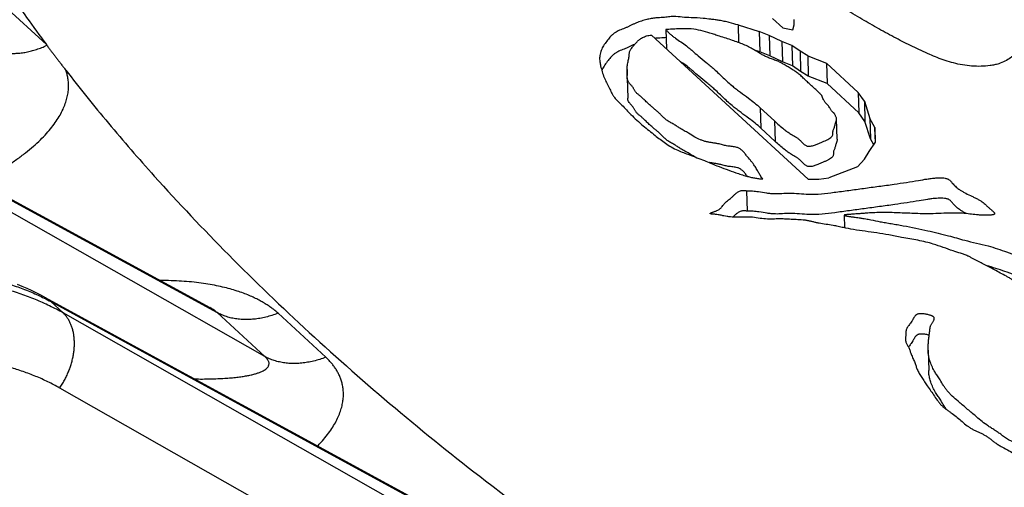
# Model space of a CAD drawing. Extents: x 0 to 840, y 0 to 594.
# Tile 70 of 84: x 725.11 to 732.96, y 533.75 to 537.48. Entities that reach past the tile are written whole.
import ezdxf

# ---------------------------------------------------------------- set-up
doc = ezdxf.new("R2010")
doc.units = 0
doc.header["$LTSCALE"] = 25.4
doc.header["$MEASUREMENT"] = 0
doc.layers.get('0').update_dxf_attribs({"linetype": 'CONTINUOUS'})

msp = doc.modelspace()

# ---------------------------------------------------------------- linework, layer by layer
at = {"color": 9, "linetype": 'Continuous'}
for p, q in [((725.3257, 537.2798), (724.9893, 537.5892)), ((722.4677, 537.4416), (726.6865, 535.1448)), ((730.8393, 537.4359), (730.8434, 537.2961)), ((727.0673, 534.7945), (722.5718, 537.3458)), ((731.0161, 536.7761), (731.0208, 536.6139)), ((731.1303, 536.671), (731.135, 536.5088)), ((725.3612, 535.2315), (729.5563, 532.9476)), ((725.4588, 535.1417), (725.3612, 535.2315)), ((729.929, 532.6048), (725.4588, 535.1417)), ((727.0673, 534.7945), (726.6865, 535.1448)), ((727.5529, 534.7887), (727.1721, 535.139)), ((727.5765, 533.326), (725.4317, 534.5433))]:
    msp.add_line(p, q, dxfattribs=at)
at = {"color": 7, "linetype": 'Continuous'}
for p, q in [((722.4173, 537.4775), (726.6293, 535.1843)), ((731.1138, 537.4881), (731.1956, 537.4129)), ((731.2861, 537.4384), (731.2851, 537.4802)), ((730.2639, 537.3998), (730.2684, 537.247)), ((730.8393, 537.4359), (731.0069, 537.3852)), ((731.0875, 537.3532), (731.0069, 537.3852)), ((731.0069, 537.3852), (731.0116, 537.223)), ((731.1956, 537.4129), (731.2766, 537.397)), ((731.2766, 537.397), (731.2861, 537.4384)), ((731.399, 536.2071), (730.1498, 537.356)), ((731.1877, 537.304), (731.0875, 537.3532)), ((731.0875, 537.3532), (731.0923, 537.191)), ((731.2683, 537.272), (731.1877, 537.304)), ((731.1877, 537.304), (731.1925, 537.1418)), ((731.0116, 537.223), (730.9704, 537.2354)), ((731.0923, 537.191), (731.0116, 537.223)), ((731.3331, 537.2275), (731.2683, 537.272)), ((731.2683, 537.272), (731.2731, 537.1098)), ((731.3943, 537.1911), (731.3331, 537.2275)), ((731.3331, 537.2275), (731.3379, 537.0653)), ((731.1925, 537.1418), (731.0923, 537.191)), ((731.2731, 537.1098), (731.1925, 537.1418)), ((731.3943, 537.1911), (731.5446, 537.1315)), ((731.3943, 537.1911), (731.3991, 537.0289)), ((729.9546, 537.0817), (729.956, 537.0342)), ((731.3379, 537.0653), (731.2731, 537.1098)), ((731.3991, 537.0289), (731.3379, 537.0653)), ((731.5446, 537.1315), (731.7978, 536.8986)), ((731.5446, 537.1315), (731.5494, 536.9693)), ((729.9551, 537.0141), (729.9599, 536.8519)), ((731.5494, 536.9693), (731.3991, 537.0289)), ((731.8026, 536.7364), (731.5494, 536.9693)), ((731.846, 536.8285), (731.7978, 536.8986)), ((731.7978, 536.8986), (731.8026, 536.7364)), ((731.846, 536.8285), (731.8888, 536.6906)), ((731.846, 536.8285), (731.8507, 536.6663)), ((731.1303, 536.671), (731.0161, 536.7761)), ((731.6287, 536.5254), (731.6239, 536.6876)), ((731.8507, 536.6663), (731.8026, 536.7364)), ((731.9294, 536.6191), (731.8888, 536.6906)), ((731.8888, 536.6906), (731.8936, 536.5284)), ((731.135, 536.5088), (731.0208, 536.6139)), ((731.8936, 536.5284), (731.8507, 536.6663)), ((731.9294, 536.6191), (731.9329, 536.4989)), ((731.9331, 536.5534), (731.9294, 536.6191)), ((731.9206, 536.4809), (731.8936, 536.5284)), ((731.9344, 536.5011), (731.9331, 536.5534)), ((731.8849, 536.4287), (731.9344, 536.5011)), ((731.7921, 536.3062), (731.8478, 536.3664)), ((731.8478, 536.3664), (731.8849, 536.4287)), ((731.7921, 536.3062), (731.5627, 536.2182)), ((731.399, 536.2071), (731.482, 536.2081)), ((731.482, 536.2081), (731.5627, 536.2182)), ((730.9074, 536.1145), (730.9122, 535.9523)), ((731.6854, 535.9203), (731.6884, 535.8192)), ((725.3108, 535.2673), (729.4991, 532.9871)), ((732.3537, 534.8442), (732.3585, 534.682))]:
    msp.add_line(p, q, dxfattribs=at)
msp.add_lwpolyline([(725.3108, 535.2673), (725.2806, 535.2835), (725.2448, 535.3017), (725.2084, 535.3193), (725.1715, 535.3362), (725.1341, 535.3525), (725.0962, 535.3681)], dxfattribs=at)
for points, start_tangent, end_tangent in [([(739.9048, 532.4787), (739.9005, 532.5276), (739.867, 532.781), (739.8141, 533.0435), (739.742, 533.3142), (739.6509, 533.5927), (739.5409, 533.8783), (739.4124, 534.1702), (739.2656, 534.4677), (739.101, 534.7702), (738.9188, 535.0769), (738.5038, 535.6999), (738.0246, 536.3309), (737.4859, 536.9636), (736.8927, 537.592), (736.2509, 538.21), (735.5665, 538.8118), (734.8463, 539.3915), (734.0971, 539.9434), (733.3262, 540.4624), (732.5409, 540.9433), (731.7488, 541.3817), (730.9576, 541.7732), (730.1749, 542.1141), (729.4082, 542.4011), (728.6649, 542.6314), (728.3043, 542.7246), (727.9522, 542.8028), (727.6094, 542.8659), (727.2769, 542.9137), (726.9553, 542.9461), (726.6455, 542.963), (726.3482, 542.9643), (726.0641, 542.9502), (725.794, 542.9205), (725.5384, 542.8754), (725.0733, 542.7395)], (-0.080819, 0.996729), (-0.933639, -0.358215)), ([(723.7578, 540.8794), (723.7712, 540.6686), (723.8047, 540.4152), (723.8576, 540.1528), (723.9297, 539.882), (724.0208, 539.6035), (724.1308, 539.3179), (724.2593, 539.0261), (724.406, 538.7285), (724.5707, 538.426), (724.7529, 538.1193), (724.9521, 537.8091), (725.1678, 537.4963), (725.3257, 537.2798)], (0.029384, -0.999568), (0.597494, -0.801873)), ([(733.1383, 537.4363), (733.1362, 537.4069), (733.1273, 537.3491), (733.1193, 537.3205), (733.1083, 537.2922), (733.0937, 537.2642), (733.0749, 537.2367), (733.0456, 537.2039), (733.0094, 537.1736), (732.9664, 537.1475), (732.9167, 537.1271), (732.8839, 537.1184), (732.8492, 537.1121), (732.7761, 537.1066), (732.701, 537.109), (732.6279, 537.1181), (732.5566, 537.1333), (732.4901, 537.1531), (732.4273, 537.1761), (732.3668, 537.2013), (732.2299, 537.264), (732.0984, 537.3305), (731.9607, 537.4056), (731.8263, 537.4827), (731.6838, 537.5663), (731.5435, 537.6512), (731.3505, 537.7741), (731.1652, 537.9011), (730.9832, 538.0367), (730.8094, 538.176), (730.5955, 538.3586), (730.3881, 538.5439), (730.1541, 538.7575), (729.9225, 538.9721), (729.7172, 539.1659), (729.5189, 539.3622), (729.3525, 539.5387), (729.1904, 539.7167), (729.0375, 539.8861), (728.8905, 540.0572), (728.8137, 540.1542), (728.742, 540.2527)], (-0.051415, -0.998677), (-0.568763, 0.822501)), ([(730.8393, 537.4359), (730.769, 537.4554), (730.7297, 537.465), (730.6894, 537.4729), (730.6557, 537.4776), (730.6216, 537.4816), (730.5603, 537.4888), (730.466, 537.494), (730.3938, 537.4983), (730.3275, 537.5036), (730.2842, 537.5004), (730.2406, 537.4956), (730.1836, 537.4924), (730.147, 537.4873), (730.1115, 537.4794), (730.0686, 537.4674), (730.0284, 537.4529), (730.0077, 537.4437), (729.9875, 537.434), (729.9672, 537.4242), (729.9464, 537.4148), (729.9257, 537.4064), (729.9049, 537.3981), (729.8847, 537.3895), (729.8663, 537.38), (729.8479, 537.3674), (729.8322, 537.3535), (729.8183, 537.3386), (729.8055, 537.3233), (729.7787, 537.2884), (729.7569, 537.2529), (729.7416, 537.2134), (729.7359, 537.1731), (729.7359, 537.1647)], (-0.957174, 0.289514), (0.029631, -0.999561)), ([(731.1485, 537.1514), (731.1132, 537.1628), (731.0797, 537.1759), (731.0519, 537.1886), (731.0257, 537.2022), (730.9934, 537.2214), (730.9614, 537.2408), (730.9235, 537.2614), (730.883, 537.2804), (730.8397, 537.2975), (730.7948, 537.3133), (730.7431, 537.3303), (730.6912, 537.3469), (730.6535, 537.3592), (730.6154, 537.3712), (730.5427, 537.3912), (730.4661, 537.404), (730.4135, 537.4064), (730.3601, 537.4051), (730.3116, 537.4024), (730.2639, 537.3998)], (-0.959501, 0.281707), (-0.99905, -0.043573)), ([(730.2639, 537.3998), (730.2796, 537.3814), (730.2978, 537.3639), (730.3178, 537.3473), (730.3393, 537.3314), (730.3839, 537.3005), (730.4278, 537.2692), (730.4521, 537.2499), (730.4753, 537.2301), (730.5208, 537.1901), (730.5846, 537.1372), (730.6166, 537.1108), (730.6478, 537.084), (730.6849, 537.0499), (730.7211, 537.0153), (730.7577, 536.981), (730.7963, 536.9474), (730.8265, 536.9236), (730.8578, 536.9003), (730.9212, 536.8539), (730.9703, 536.8157), (731.0161, 536.7761)], (0.602707, -0.797963), (0.736003, -0.676979)), ([(729.9546, 537.0817), (729.9545, 537.0833), (729.9569, 537.1159), (729.9642, 537.152), (729.968, 537.1691), (729.9707, 537.1862), (729.9722, 537.2066), (729.9735, 537.2168), (729.9762, 537.2267), (729.9819, 537.2384), (729.9897, 537.2499), (730.0081, 537.2724), (730.0207, 537.2874), (730.0339, 537.3022), (730.0532, 537.3198), (730.0766, 537.3353), (730.0922, 537.3428), (730.1095, 537.349), (730.1287, 537.3534), (730.1498, 537.356)], (-0.029441, 0.999567), (0.99757, 0.069676)), ([(730.2658, 537.3354), (730.2454, 537.3334), (730.1883, 537.3302), (730.179, 537.3292)], (-0.993426, -0.114473), (-0.993211, -0.116324)), ([(725.3257, 537.2798), (725.3271, 537.2779), (725.3285, 537.276), (725.3299, 537.2741)], (0.597468, -0.801893), (0.598075, -0.80144)), ([(725.3299, 537.2741), (725.3463, 537.2522), (725.3625, 537.2307), (725.3786, 537.2094), (725.3947, 537.1882), (725.411, 537.1668), (725.4275, 537.145), (725.4445, 537.1228), (725.4621, 537.0998), (725.4805, 537.0761)], (0.597783, -0.801658), (0.612527, -0.790449)), ([(730.0178, 537.284), (730.0124, 537.2815), (729.9922, 537.2718), (729.972, 537.262), (729.9512, 537.2526), (729.9305, 537.2442), (729.9096, 537.2359), (729.8895, 537.2273), (729.871, 537.2178), (729.8527, 537.2053), (729.8369, 537.1913), (729.8231, 537.1764), (729.8103, 537.1611), (729.7835, 537.1262), (729.7616, 537.0907), (729.7532, 537.072)], (-0.909709, -0.415247), (-0.364288, -0.931286)), ([(729.7359, 537.1647), (729.738, 537.1412), (729.7439, 537.1095), (729.7556, 537.0634), (729.7718, 537.018), (729.7914, 536.9765), (729.8123, 536.9352), (729.8311, 536.8967), (729.8416, 536.8778), (729.854, 536.8594), (729.8672, 536.8433), (729.8819, 536.8277), (729.9131, 536.797), (729.9492, 536.7599), (729.985, 536.7228), (730.0321, 536.6775), (730.0823, 536.6333), (730.1775, 536.5564), (730.2176, 536.525), (730.2595, 536.4944), (730.3069, 536.4645), (730.3591, 536.4376), (730.4044, 536.4187), (730.4512, 536.4011), (730.5114, 536.3785), (730.5709, 536.3553), (730.6701, 536.315), (730.7452, 536.2863), (730.8218, 536.259), (730.8639, 536.2447), (730.9069, 536.2316), (730.9375, 536.2237), (730.9691, 536.2171), (731.0019, 536.2122), (731.036, 536.2092)], (0.029631, -0.999561), (0.998537, -0.054082)), ([(731.0208, 536.6139), (730.975, 536.6535), (730.926, 536.6917), (730.8626, 536.7381), (730.8312, 536.7614), (730.801, 536.7853), (730.7625, 536.8188), (730.7258, 536.8531), (730.6897, 536.8877), (730.6526, 536.9218), (730.6214, 536.9486), (730.5894, 536.975), (730.5256, 537.0279), (730.48, 537.0679), (730.4569, 537.0877), (730.4326, 537.107), (730.3887, 537.1383), (730.3806, 537.1438)], (-0.736003, 0.676979), (-0.825887, 0.563835)), ([(731.484, 536.8968), (731.458, 536.9214), (731.4314, 536.9456), (731.4049, 536.9697), (731.3789, 536.9939), (731.3522, 537.0195), (731.3239, 537.0445), (731.2986, 537.0635), (731.2716, 537.0817), (731.2397, 537.1016), (731.2066, 537.1208), (731.178, 537.1364), (731.1485, 537.1514)], (-0.71784, 0.696208), (-0.897087, 0.441854)), ([(725.4805, 537.0761), (725.8203, 536.6543), (726.1858, 536.2326), (726.779, 535.6042), (727.4208, 534.9862), (728.1051, 534.3844), (728.8254, 533.8048), (729.8294, 533.076)], (0.612546, -0.790435), (0.825563, -0.564311)), ([(729.9564, 537.0508), (729.9557, 537.0636), (729.9546, 537.0817)], (-0.029549, 0.999563), (-0.029441, 0.999567)), ([(729.9551, 537.0141), (729.9552, 537.0222), (729.9565, 537.044), (729.9564, 537.0508)], (-0.02969, 0.999559), (-0.029549, 0.999563)), ([(731.036, 536.2092), (731.0176, 536.2354), (731.0016, 536.2621), (730.9846, 536.2921), (730.9659, 536.3218), (730.9521, 536.3402), (730.9373, 536.3583), (730.9073, 536.3944), (730.8895, 536.4165), (730.8798, 536.4274), (730.8687, 536.438), (730.8509, 536.4511), (730.8405, 536.4567), (730.829, 536.4611), (730.812, 536.465), (730.7937, 536.4674), (730.7749, 536.4693), (730.7564, 536.4716), (730.7391, 536.475), (730.7225, 536.4791), (730.706, 536.4835), (730.6894, 536.4877), (730.6644, 536.4925), (730.6388, 536.4965), (730.6132, 536.5006), (730.5884, 536.5056), (730.5628, 536.5128), (730.5388, 536.5217), (730.4951, 536.5432), (730.4443, 536.5738), (730.4099, 536.5931), (730.3759, 536.6126), (730.3511, 536.629), (730.326, 536.6452), (730.3116, 536.6534), (730.2969, 536.6615), (730.2826, 536.6698), (730.2693, 536.6785), (730.2577, 536.6877), (730.247, 536.6974), (730.2271, 536.7174), (730.2071, 536.7364), (730.1861, 536.755), (730.1665, 536.7717), (730.147, 536.7884), (730.1203, 536.8124), (730.0945, 536.8367), (730.0758, 536.8545), (730.0561, 536.872), (730.0375, 536.8875), (730.0289, 536.8954), (730.0215, 536.9038), (730.016, 536.9121), (730.0114, 536.9207), (730.0069, 536.9294), (730.0019, 536.9379), (729.9948, 536.9472), (729.9869, 536.9563), (729.9787, 536.9653), (729.9709, 536.9744), (729.9623, 536.9873), (729.9569, 537.0007), (729.9552, 537.0114), (729.9551, 537.0141)], (-0.623541, 0.78179), (-0.02969, 0.999559)), ([(730.4908, 536.3863), (730.4491, 536.4116), (730.4146, 536.4309), (730.3807, 536.4504), (730.3559, 536.4668), (730.3307, 536.483), (730.3163, 536.4912), (730.3017, 536.4993), (730.2874, 536.5076), (730.2741, 536.5163), (730.2624, 536.5255), (730.2518, 536.5352), (730.2319, 536.5552), (730.2119, 536.5742), (730.1909, 536.5928), (730.1713, 536.6095), (730.1517, 536.6262), (730.125, 536.6502), (730.0993, 536.6745), (730.0805, 536.6923), (730.0609, 536.7098), (730.0422, 536.7253), (730.0336, 536.7332), (730.0263, 536.7416), (730.0208, 536.7499), (730.0161, 536.7585), (730.0117, 536.7672), (730.0066, 536.7757), (729.9996, 536.785), (729.9917, 536.7941), (729.9834, 536.8031), (729.9757, 536.8122), (729.9671, 536.8251), (729.9616, 536.8386), (729.96, 536.8492), (729.9599, 536.8519)], (-0.860048, 0.510213), (-0.02969, 0.999559)), ([(731.6239, 536.6876), (731.6237, 536.6907), (731.6226, 536.6966), (731.6191, 536.7052), (731.6151, 536.7137), (731.6117, 536.7218), (731.6097, 536.7257), (731.6072, 536.7295), (731.604, 536.733), (731.6002, 536.7364), (731.5963, 536.7397), (731.5925, 536.743), (731.5845, 536.7517), (731.5782, 536.7609), (731.5726, 536.7704), (731.567, 536.7798), (731.5591, 536.7912), (731.5497, 536.8021), (731.5437, 536.8082), (731.5379, 536.8143), (731.5309, 536.8232), (731.5252, 536.8323), (731.5161, 536.8513), (731.5095, 536.8659), (731.5009, 536.88), (731.4969, 536.8846), (731.4924, 536.8891), (731.4879, 536.8929), (731.484, 536.8968)], (-0.029334, 0.99957), (-0.650783, 0.759264)), ([(731.1303, 536.671), (731.1663, 536.6377), (731.2046, 536.6052), (731.2317, 536.5855), (731.2604, 536.5671), (731.2972, 536.5451), (731.3149, 536.533), (731.3315, 536.5192), (731.3472, 536.5031), (731.363, 536.4875), (731.3715, 536.4807), (731.3807, 536.4753), (731.3908, 536.4715), (731.402, 536.4697), (731.409, 536.4697), (731.4164, 536.4705), (731.4319, 536.4737), (731.4475, 536.4785), (731.4627, 536.4841), (731.4883, 536.4948), (731.5125, 536.5053), (731.5334, 536.5139), (731.5538, 536.5232), (731.5714, 536.5338), (731.585, 536.5461), (731.5914, 536.5562), (731.5946, 536.5668), (731.5951, 536.5795), (731.5959, 536.592), (731.5999, 536.6032), (731.6048, 536.6145), (731.6086, 536.6271), (731.6119, 536.6398), (731.6168, 536.654), (731.6215, 536.6694), (731.6231, 536.677), (731.6239, 536.6847), (731.6239, 536.6876)], (0.736003, -0.676979), (-0.029334, 0.99957)), ([(731.6287, 536.5254), (731.6287, 536.5225), (731.6279, 536.5148), (731.6263, 536.5072), (731.6216, 536.4918), (731.6167, 536.4776), (731.6134, 536.4649), (731.6096, 536.4523), (731.6047, 536.441), (731.6007, 536.4298), (731.5999, 536.4173), (731.5994, 536.4047), (731.5962, 536.394), (731.5898, 536.3839), (731.5762, 536.3716), (731.5586, 536.361), (731.5382, 536.3517), (731.5172, 536.3431), (731.493, 536.3326), (731.4675, 536.3219), (731.4523, 536.3163), (731.4366, 536.3115), (731.4212, 536.3083), (731.4138, 536.3075), (731.4068, 536.3075), (731.3956, 536.3093), (731.3855, 536.3131), (731.3763, 536.3185), (731.3678, 536.3253), (731.352, 536.3409), (731.3363, 536.357), (731.3196, 536.3708), (731.302, 536.3829), (731.2651, 536.4049), (731.2365, 536.4233), (731.2094, 536.443), (731.1711, 536.4755), (731.135, 536.5088)], (0.029334, -0.99957), (-0.736003, 0.676979)), ([(730.9142, 536.2296), (730.9121, 536.2322), (730.8943, 536.2543), (730.8845, 536.2652), (730.8734, 536.2758), (730.8556, 536.289), (730.8452, 536.2945), (730.8337, 536.2989), (730.8168, 536.3028), (730.7985, 536.3053), (730.7797, 536.3071), (730.7611, 536.3094), (730.7439, 536.3128), (730.7273, 536.3169), (730.7108, 536.3213), (730.6942, 536.3255), (730.6692, 536.3303), (730.6436, 536.3344), (730.618, 536.3384), (730.6076, 536.3403)], (-0.629325, 0.777142), (-0.981748, 0.190185)), ([(730.9074, 536.1145), (730.9313, 536.115), (730.9548, 536.114), (731.0011, 536.1087), (731.0662, 536.0984), (731.0989, 536.0943), (731.1319, 536.0922), (731.1893, 536.094), (731.2471, 536.0967), (731.325, 536.093), (731.4026, 536.0876), (731.5037, 536.091), (731.6048, 536.1026), (731.7226, 536.1184), (731.8397, 536.1343), (731.9611, 536.1506), (732.083, 536.1674), (732.1812, 536.182), (732.2776, 536.1977), (732.3447, 536.2088), (732.3794, 536.2134), (732.416, 536.2169), (732.442, 536.2182), (732.4676, 536.2179), (732.4912, 536.2152), (732.5016, 536.2126), (732.511, 536.209), (732.5221, 536.2024), (732.5313, 536.1942), (732.5393, 536.1852), (732.547, 536.1759), (732.5585, 536.163), (732.571, 536.1507), (732.599, 536.1281), (732.6197, 536.1145), (732.6422, 536.1017), (732.6907, 536.0773), (732.716, 536.0651), (732.7409, 536.0527), (732.7641, 536.0401), (732.7847, 536.0269), (732.8007, 536.0143), (732.8155, 536.0009), (732.831, 535.9863), (732.8491, 535.9704), (732.856, 535.9648), (732.863, 535.959), (732.8696, 535.9533), (732.8755, 535.9478), (732.8802, 535.9425), (732.8834, 535.9377), (732.8842, 535.9354), (732.8845, 535.9336)], (0.99826, 0.058965), (0.028707, -0.999588)), ([(730.6157, 535.9336), (730.6161, 535.9346), (730.6173, 535.9357), (730.6192, 535.937), (730.6218, 535.9383), (730.6249, 535.9398), (730.6286, 535.9413), (730.6327, 535.9429), (730.6418, 535.9462), (730.6516, 535.9498), (730.6614, 535.9536), (730.6707, 535.9575), (730.683, 535.9637), (730.6928, 535.9701), (730.7006, 535.9767), (730.707, 535.9833), (730.7174, 535.9968), (730.7224, 536.0034), (730.7278, 536.0101), (730.7407, 536.0229), (730.7559, 536.0355), (730.7717, 536.048), (730.7868, 536.0608), (730.7951, 536.0686), (730.8031, 536.0765), (730.8113, 536.0844), (730.8202, 536.0922), (730.8401, 536.1062), (730.8644, 536.1159), (730.8743, 536.1176), (730.8848, 536.1181), (730.8958, 536.1171), (730.9074, 536.1145)], (-0.037157, 0.999309), (0.958261, -0.285896)), ([(732.6599, 535.9327), (732.647, 535.9395), (732.6245, 535.9523), (732.6038, 535.9659), (732.5758, 535.9885), (732.5633, 536.0008), (732.5518, 536.0137), (732.5441, 536.023), (732.536, 536.032), (732.5269, 536.0402), (732.5158, 536.0468), (732.5064, 536.0504), (732.4959, 536.053), (732.4724, 536.0557), (732.4468, 536.056), (732.4207, 536.0547), (732.3842, 536.0513), (732.3495, 536.0466), (732.2824, 536.0355), (732.186, 536.0198), (732.0878, 536.0052), (731.9659, 535.9884), (731.8444, 535.9721), (731.7274, 535.9562), (731.6095, 535.9404), (731.5085, 535.9288), (731.4074, 535.9254), (731.3298, 535.9308), (731.2519, 535.9346), (731.1941, 535.9318), (731.1367, 535.93), (731.1037, 535.9321), (731.071, 535.9362), (731.0058, 535.9465), (730.9596, 535.9518), (730.9361, 535.9528), (730.9122, 535.9523)], (-0.888247, 0.459367), (-0.99826, -0.058965)), ([(733.1673, 535.2778), (733.147, 535.2963), (733.127, 535.3148), (733.1015, 535.3389), (733.0757, 535.3629), (733.0508, 535.3851), (733.0236, 535.4062), (733.0015, 535.4204), (732.9779, 535.4338), (732.9291, 535.4597), (732.8833, 535.485), (732.8372, 535.5099), (732.7964, 535.5302), (732.7556, 535.5507), (732.7135, 535.5736), (732.6922, 535.5847), (732.6699, 535.5952), (732.6421, 535.6064), (732.613, 535.6166), (732.5534, 535.6359), (732.4748, 535.6636), (732.3955, 535.6904), (732.3355, 535.7068), (732.2733, 535.7204), (732.1429, 535.743), (732.0413, 535.7628), (731.9451, 535.7792), (731.853, 535.7919), (731.7592, 535.8062), (731.6788, 535.8211), (731.6378, 535.8303), (731.5965, 535.8389), (731.5405, 535.8472), (731.4847, 535.856), (731.4593, 535.8617), (731.4342, 535.8678), (731.409, 535.8737), (731.3833, 535.8786), (731.3568, 535.8818), (731.3297, 535.8838), (731.2747, 535.8863), (731.2233, 535.8892), (731.1719, 535.8909), (731.115, 535.8895), (731.0586, 535.8901), (730.9993, 535.8975), (730.9402, 535.9047), (730.8876, 535.905), (730.8338, 535.904), (730.7782, 535.9071), (730.7515, 535.9105), (730.7265, 535.9148), (730.7114, 535.918), (730.696, 535.9212), (730.6793, 535.9242), (730.66, 535.9267), (730.6461, 535.9279), (730.6392, 535.9285), (730.6327, 535.9292), (730.627, 535.9298), (730.6244, 535.9302), (730.6221, 535.9306), (730.6201, 535.9311), (730.6185, 535.9315), (730.6172, 535.932), (730.6163, 535.9326), (730.6157, 535.9335), (730.6157, 535.9336)], (-0.745113, 0.666938), (-0.037157, 0.999309)), ([(730.9122, 535.9523), (730.9006, 535.9549), (730.8896, 535.9559), (730.8791, 535.9554), (730.8691, 535.9537), (730.8449, 535.944), (730.8249, 535.9301), (730.816, 535.9222), (730.8078, 535.9143), (730.7999, 535.9064), (730.7988, 535.9054)], (-0.958261, 0.285896), (-0.717363, -0.6967)), ([(732.8845, 535.9336), (732.8845, 535.9333), (732.8841, 535.9313), (732.8831, 535.9295), (732.8814, 535.9278), (732.8789, 535.9263), (732.8721, 535.9239), (732.8631, 535.922), (732.8525, 535.9207), (732.8407, 535.9199), (732.8282, 535.9195), (732.8029, 535.9196), (732.7699, 535.9211), (732.7408, 535.9236), (732.6871, 535.9299), (732.6273, 535.9353), (732.5648, 535.9377), (732.4788, 535.9355), (732.3936, 535.932), (732.3244, 535.9318), (732.2552, 535.9336), (732.1317, 535.9384), (732.0688, 535.9408), (732.005, 535.9419), (731.9445, 535.9409), (731.8863, 535.9381), (731.8592, 535.9362), (731.8318, 535.934), (731.8022, 535.9317), (731.7684, 535.9294), (731.7554, 535.9285), (731.7421, 535.9276), (731.7291, 535.9268), (731.7169, 535.9258), (731.7112, 535.9253), (731.706, 535.9248), (731.7012, 535.9243), (731.6969, 535.9237), (731.6932, 535.9232), (731.6901, 535.9226), (731.6889, 535.9222), (731.6878, 535.9219), (731.6869, 535.9216), (731.6862, 535.9213), (731.6856, 535.9207), (731.6854, 535.9203)], (0.028707, -0.999588), (-0.008816, -0.999961)), ([(731.6854, 535.9203), (731.6854, 535.9202), (731.6857, 535.9197), (731.6864, 535.9191), (731.6875, 535.9185), (731.689, 535.9179), (731.6909, 535.9173), (731.6932, 535.9167), (731.6987, 535.9154), (731.7054, 535.914), (731.7131, 535.9126), (731.7218, 535.9112), (731.7312, 535.9098), (731.7412, 535.9083), (731.7517, 535.9068), (731.7625, 535.9053), (731.7844, 535.9023), (731.8056, 535.8993), (731.8325, 535.8952), (731.8566, 535.8912), (731.8982, 535.8835), (731.9708, 535.8688), (732.0141, 535.8609), (732.0605, 535.853), (732.1083, 535.845), (732.1563, 535.8366), (732.2549, 535.8174), (732.3507, 535.7967), (732.4335, 535.7778), (732.5154, 535.7571), (732.6456, 535.7211), (732.739, 535.6984), (732.8319, 535.6753), (732.9069, 535.6526), (732.9801, 535.6279), (733.1456, 535.57), (733.2323, 535.5389), (733.3172, 535.5064), (733.383, 535.4786), (733.4468, 535.4493), (733.4911, 535.4275), (733.5332, 535.4044), (733.5722, 535.3794), (733.6065, 535.352), (733.6311, 535.3277), (733.6547, 535.3031), (733.6806, 535.28), (733.6953, 535.2695), (733.7116, 535.26), (733.7344, 535.2497), (733.7582, 535.2398), (733.781, 535.2288), (733.8006, 535.2153), (733.8096, 535.2061), (733.8157, 535.1962), (733.818, 535.1867)], (-0.008816, -0.999961), (0.029833, -0.999555)), ([(733.5311, 535.2462), (733.4958, 535.2653), (733.4516, 535.2871), (733.3877, 535.3164), (733.322, 535.3442), (733.237, 535.3767), (733.1503, 535.4078), (732.9848, 535.4657), (732.9117, 535.4904), (732.8367, 535.5131), (732.8246, 535.5163)], (-0.867873, 0.496786), (-0.966318, 0.25735)), ([(732.4034, 535.0979), (732.403, 535.1009), (732.4019, 535.1043), (732.3969, 535.1106), (732.3945, 535.1124), (732.3918, 535.1141), (732.3854, 535.1173), (732.3783, 535.1202), (732.3707, 535.1228), (732.3578, 535.1267), (732.3446, 535.1298), (732.3166, 535.1342), (732.3062, 535.1351), (732.2957, 535.1355), (732.2855, 535.1352), (732.2762, 535.1337), (732.2679, 535.131), (732.2607, 535.1271), (732.2492, 535.1167), (732.2405, 535.1042), (732.2333, 535.0913), (732.2287, 535.0831), (732.2241, 535.0753), (732.214, 535.0602), (732.205, 535.0485), (732.1958, 535.0366), (732.1875, 535.0245), (732.1812, 535.0122), (732.1779, 535.0004), (732.1765, 534.9886), (732.176, 534.9766), (732.1757, 534.9645), (732.1748, 534.9503), (732.174, 534.9362), (732.174, 534.9287)], (-0.030015, 0.999549), (0.029305, -0.999571)), ([(732.3537, 534.8442), (732.354, 534.8753), (732.3566, 534.9102), (732.3604, 534.9452), (732.3644, 534.979), (732.3687, 535.0124), (732.3717, 535.0299), (732.3743, 535.0388), (732.3783, 535.0479), (732.3831, 535.0563), (732.3885, 535.0648), (732.394, 535.0733), (732.3987, 535.0816), (732.4021, 535.0897), (732.4034, 535.0973), (732.4034, 535.0979)], (-0.029396, 0.999568), (-0.030015, 0.999549)), ([(732.3627, 534.9645), (732.3625, 534.9645), (732.3494, 534.9677), (732.3214, 534.972), (732.3109, 534.9729), (732.3004, 534.9733), (732.2903, 534.973), (732.281, 534.9715), (732.2727, 534.9688), (732.2655, 534.9649), (732.254, 534.9546), (732.2453, 534.942), (732.2381, 534.9291), (732.2335, 534.9209), (732.2289, 534.9131), (732.2188, 534.898), (732.2098, 534.8863), (732.2006, 534.8744), (732.197, 534.8695)], (-0.965713, 0.259612), (-0.573652, -0.819099)), ([(732.174, 534.9287), (732.1744, 534.9222), (732.1771, 534.9085), (732.1814, 534.8975), (732.1872, 534.8867), (732.1935, 534.8758), (732.1994, 534.865), (732.2099, 534.8393), (732.2188, 534.8134), (732.2333, 534.7794), (732.248, 534.7455), (732.2576, 534.7176), (732.2678, 534.6897), (732.2838, 534.6583), (732.3029, 534.6275), (732.325, 534.5939), (732.3477, 534.5606), (732.3762, 534.5195), (732.4045, 534.4783), (732.4332, 534.4373), (732.4494, 534.4175), (732.468, 534.3985), (732.4861, 534.3831), (732.5058, 534.3683), (732.5262, 534.3538), (732.5464, 534.3392), (732.5864, 534.3079), (732.6247, 534.2758), (732.6649, 534.2434), (732.6868, 534.2281), (732.7105, 534.2139), (732.7337, 534.2024), (732.7577, 534.1914), (732.7816, 534.1803), (732.8042, 534.1685), (732.827, 534.1541), (732.848, 534.1388), (732.8683, 534.1231), (732.8891, 534.1076), (732.915, 534.0903), (732.9425, 534.074), (733.0002, 534.0425), (733.0474, 534.0181), (733.0719, 534.0068), (733.0976, 533.9965), (733.1241, 533.9876), (733.1515, 533.9794), (733.1792, 533.9715), (733.2066, 533.9632), (733.2359, 533.9533), (733.2649, 533.9431), (733.2942, 533.9334), (733.3246, 533.925), (733.3699, 533.9164), (733.4169, 533.9104), (733.452, 533.9067), (733.4873, 533.9035), (733.5327, 533.9008), (733.5784, 533.9011), (733.6053, 533.9036), (733.6314, 533.9081), (733.6713, 533.9204), (733.707, 533.9371), (733.7344, 533.9538), (733.7572, 533.9724), (733.7731, 533.9908), (733.7861, 534.0102), (733.7994, 534.0338), (733.8091, 534.0578), (733.8136, 534.0799), (733.8151, 534.1022), (733.8153, 534.1239)], (0.029305, -0.999571), (-0.029427, 0.999567)), ([(733.47, 534.178), (733.47, 534.1654), (733.466, 534.1353), (733.4573, 534.1111), (733.4504, 534.0993), (733.4415, 534.0879), (733.4202, 534.0693), (733.4069, 534.0614), (733.3917, 534.0548), (733.3752, 534.0498), (733.3575, 534.0464), (733.321, 534.0444), (733.3032, 534.0457), (733.2857, 534.0482), (733.251, 534.0544), (733.2227, 534.0588), (733.1943, 534.063), (733.1665, 534.0677), (733.1399, 534.0738), (733.1234, 534.0789), (733.1075, 534.0847), (733.0762, 534.0971), (733.0345, 534.1134), (733.0144, 534.1219), (732.9956, 534.1312), (732.9786, 534.1414), (732.9629, 534.1523), (732.9325, 534.175), (732.9051, 534.1939), (732.8768, 534.2123), (732.8484, 534.2307), (732.8208, 534.2493), (732.7734, 534.2857), (732.7285, 534.3233), (732.6606, 534.3806), (732.5929, 534.438), (732.547, 534.4786), (732.5259, 534.4995), (732.5068, 534.5211), (732.4909, 534.5422), (732.4766, 534.5638), (732.4497, 534.6076), (732.4293, 534.6393), (732.4092, 534.671), (732.3708, 534.7514), (732.3608, 534.7865), (732.3551, 534.8219), (732.3537, 534.8442)], (0.029478, -0.999565), (-0.029396, 0.999568)), ([(732.5024, 534.3706), (732.4956, 534.38), (732.4814, 534.4016), (732.4545, 534.4454), (732.434, 534.4771), (732.414, 534.5088), (732.3756, 534.5892), (732.3656, 534.6243), (732.3599, 534.6597), (732.3585, 534.682)], (-0.59673, 0.802442), (-0.029396, 0.999568))]:
    msp.add_spline(points, degree=3, dxfattribs=dict(at, start_tangent=start_tangent, end_tangent=end_tangent))
at = {"color": 9, "linetype": 'Continuous'}
for points, start_tangent, end_tangent in [([(724.8764, 537.2522), (724.9073, 537.2379), (724.9399, 537.2265), (724.9742, 537.218), (725.01, 537.2124), (725.0471, 537.2099), (725.0855, 537.2103), (725.1248, 537.2136), (725.165, 537.2199), (725.2059, 537.2291), (725.2471, 537.2412), (725.2886, 537.2562), (725.3299, 537.2741)], (0.885026, -0.465541), (0.906609, 0.421971)), ([(724.7859, 536.1879), (724.8402, 536.2153), (724.93, 536.2644), (725.0134, 536.3148), (725.0901, 536.3661), (725.1599, 536.4177), (725.2225, 536.4694), (725.2781, 536.5207), (725.3269, 536.5714), (725.3691, 536.6213), (725.4048, 536.6702), (725.4344, 536.7179), (725.4583, 536.7643), (725.4767, 536.8095), (725.49, 536.8534), (725.4984, 536.8956), (725.5022, 536.936), (725.5018, 536.9744), (725.4978, 537.0106), (725.4905, 537.0445), (725.4805, 537.0761)], (0.897246, 0.44153), (-0.344847, 0.938659)), ([(723.2012, 535.2346), (723.3422, 535.2856), (723.483, 535.3306), (723.6231, 535.3692), (723.7624, 535.4015), (723.9004, 535.4274), (724.037, 535.4469), (724.1718, 535.4598), (724.3045, 535.4662), (724.4349, 535.466), (724.5626, 535.4593), (724.6875, 535.446), (724.8092, 535.4262), (724.9274, 535.4), (725.042, 535.3673), (725.1526, 535.3283), (725.2591, 535.283), (725.307, 535.2599)], (0.933639, 0.358215), (0.894038, -0.447991)), ([(725.4588, 535.1417), (725.3512, 535.1982), (725.2395, 535.2484), (725.1239, 535.2919), (725.0047, 535.3289), (724.8821, 535.3592), (724.7563, 535.3827), (724.6278, 535.3994), (724.4966, 535.4092), (724.3632, 535.4122), (724.2278, 535.4083), (724.0906, 535.3975), (723.9521, 535.38), (723.8124, 535.3556), (723.6718, 535.3244), (723.5307, 535.2866), (723.3894, 535.2422), (723.2482, 535.1913)], (-0.870244, 0.492621), (-0.933639, -0.358215)), ([(727.1721, 535.139), (727.1479, 535.16), (727.1219, 535.1804), (727.0938, 535.2002), (727.0633, 535.2196), (727.03, 535.2387), (726.9933, 535.2575), (726.9529, 535.2761), (726.9082, 535.2943), (726.8588, 535.3119), (726.8046, 535.3287), (726.7457, 535.3444), (726.682, 535.3587), (726.6137, 535.3712), (726.541, 535.3817), (726.4642, 535.39), (726.3833, 535.3959), (726.2982, 535.3992), (726.2334, 535.3999)], (-0.736, 0.676982), (-0.999999, -0.001694)), ([(725.307, 535.2599), (725.3612, 535.2315)], (0.894038, -0.447991), (0.877673, -0.47926)), ([(725.3108, 535.2673), (725.3175, 535.2636), (725.3401, 535.2487), (725.3612, 535.2315)], (0.878287, -0.478135), (0.741546, -0.670902)), ([(726.6865, 535.1448), (726.6778, 535.1525), (726.6678, 535.1603), (726.6564, 535.1682), (726.6435, 535.1762), (726.6293, 535.1843)], (-0.725739, 0.68797), (-0.878269, 0.478166)), ([(725.4317, 534.5433), (725.4517, 534.5741), (725.4701, 534.606), (725.4868, 534.6387), (725.5016, 534.6722), (725.5146, 534.7061), (725.5256, 534.7403), (725.5346, 534.7747), (725.5415, 534.8089), (725.5462, 534.8428), (725.5488, 534.8762), (725.5492, 534.9088), (725.5474, 534.9406), (725.5435, 534.9713), (725.5374, 535.0007), (725.5293, 535.0287), (725.519, 535.0551), (725.5068, 535.0798), (725.4926, 535.1025), (725.4766, 535.1232), (725.4588, 535.1417)], (0.56645, 0.824096), (-0.729997, 0.683451)), ([(727.1721, 535.139), (727.1237, 535.122), (727.0753, 535.1085), (727.0274, 535.0984), (726.9801, 535.0919), (726.9337, 535.0888), (726.8884, 535.0894), (726.8445, 535.0935), (726.8021, 535.1011), (726.7615, 535.1123), (726.7229, 535.1268), (726.6865, 535.1448)], (-0.933639, -0.358215), (-0.873866, 0.486167)), ([(726.5079, 534.6156), (726.5706, 534.6152), (726.6334, 534.616), (726.6924, 534.6179), (726.7472, 534.6208), (726.7977, 534.6246), (726.8439, 534.6294), (726.8858, 534.6349), (726.9234, 534.6412), (726.957, 534.648), (726.9865, 534.6555), (727.0121, 534.6634), (727.0342, 534.6717), (727.0529, 534.6805), (727.0682, 534.6895), (727.0802, 534.6987), (727.0893, 534.708), (727.0955, 534.7173), (727.0992, 534.7265), (727.1007, 534.7355), (727.1003, 534.7443), (727.0982, 534.7529), (727.0946, 534.7613), (727.0897, 534.7696), (727.0835, 534.7779), (727.0761, 534.7862), (727.0673, 534.7945)], (0.999904, -0.013869), (-0.744985, 0.667081)), ([(727.5529, 534.7887), (727.5045, 534.7718), (727.4561, 534.7582), (727.4082, 534.7482), (727.3609, 534.7416), (727.3145, 534.7386), (727.2692, 534.7391), (727.2253, 534.7432), (727.1829, 534.7509), (727.1423, 534.762), (727.1037, 534.7766), (727.0673, 534.7945)], (-0.933639, -0.358215), (-0.873866, 0.486167)), ([(727.488, 534.082), (727.5145, 534.1101), (727.5569, 534.1598), (727.5928, 534.2084), (727.6228, 534.2558), (727.647, 534.3021), (727.6659, 534.3471), (727.6796, 534.3908), (727.6885, 534.4329), (727.6928, 534.4733), (727.693, 534.5116), (727.6894, 534.5479), (727.6827, 534.5819), (727.6731, 534.6136), (727.6613, 534.6431), (727.6475, 534.6707), (727.6319, 534.6966), (727.6147, 534.7211), (727.5959, 534.7445), (727.5753, 534.7669), (727.5529, 534.7887)], (0.698693, 0.715422), (-0.736006, 0.676975)), ([(725.4317, 534.5433), (725.338, 534.5926), (725.2409, 534.6364), (725.1403, 534.6745), (725.0367, 534.7068), (724.9301, 534.7333), (724.8209, 534.7539), (724.7092, 534.7686), (724.5954, 534.7773), (724.4795, 534.7801), (724.362, 534.7769), (724.243, 534.7677), (724.1227, 534.7526), (724.0015, 534.7316), (723.8796, 534.7047), (723.7573, 534.672), (723.6348, 534.6335), (723.5124, 534.5894)], (-0.869703, 0.493576), (-0.933639, -0.358214))]:
    msp.add_spline(points, degree=3, dxfattribs=dict(at, start_tangent=start_tangent, end_tangent=end_tangent))

doc.saveas('drawing.dxf')
